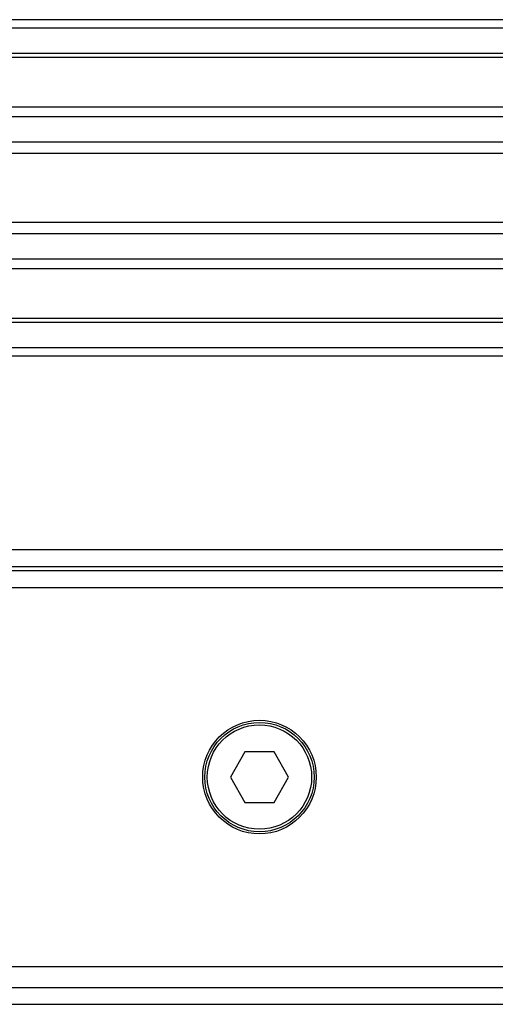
# Model space of a CAD drawing. Header units: millimetres. Extents: x 0 to 420, y 0 to 297.
# Tile 31 of 124: x 62.21 to 64.24, y 235.7 to 239.92. Entities that reach past the tile are written whole.
import ezdxf

# ---------------------------------------------------------------- set-up
doc = ezdxf.new("R2010")
doc.units = ezdxf.units.MM

msp = doc.modelspace()

# ---------------------------------------------------------------- linework, layer by layer
at = {"color": 7, "linetype": 'Continuous', "lineweight": 25}
for p, q in [((221.09183, 239.92173), (58.90817, 239.92173)), ((221.09183, 239.88569), (58.90817, 239.88569)), ((221.09183, 239.77756), (58.90817, 239.77756)), ((221.09183, 239.75918), (58.90817, 239.75918)), ((72.08111, 239.5469), (58.90817, 239.5469)), ((72.03962, 239.50508), (58.90817, 239.50508)), ((71.97709, 239.39737), (58.90817, 239.39737)), ((71.96298, 239.34868), (58.90817, 239.34868)), ((71.95495, 239.05314), (58.90817, 239.05314)), ((71.95495, 239.00445), (58.90817, 239.00445)), ((71.95495, 238.89674), (58.90817, 238.89674)), ((71.95495, 238.85493), (58.90817, 238.85493)), ((71.95495, 238.64264), (58.90817, 238.64264)), ((71.95495, 238.62426), (58.90817, 238.62426)), ((71.95495, 238.51614), (58.90817, 238.51614)), ((71.95495, 238.48009), (58.90817, 238.48009)), ((71.95495, 237.65116), (58.90817, 237.65116)), ((71.95495, 237.57907), (59.8993, 237.57907)), ((71.95495, 237.56105), (60.34981, 237.56105)), ((65.57572, 237.48897), (60.01281, 237.48897)), ((63.17065, 236.78618), (63.10822, 236.67805)), ((63.29549, 236.78618), (63.17065, 236.78618)), ((63.35792, 236.67805), (63.29549, 236.78618)), ((63.10822, 236.67805), (63.17065, 236.56993)), ((63.29549, 236.56993), (63.35792, 236.67805)), ((63.17065, 236.56993), (63.29549, 236.56993)), ((60.01281, 235.86714), (65.57572, 235.86714)), ((59.8993, 235.77703), (68.24493, 235.77703)), ((58.90817, 235.70495), (68.26593, 235.70495))]:
    msp.add_line(p, q, dxfattribs=at)
for radius in [0.24328, 0.23427, 0.22345]:
    msp.add_circle((63.23307, 236.67805), radius, dxfattribs=at)

doc.saveas('drawing.dxf')
